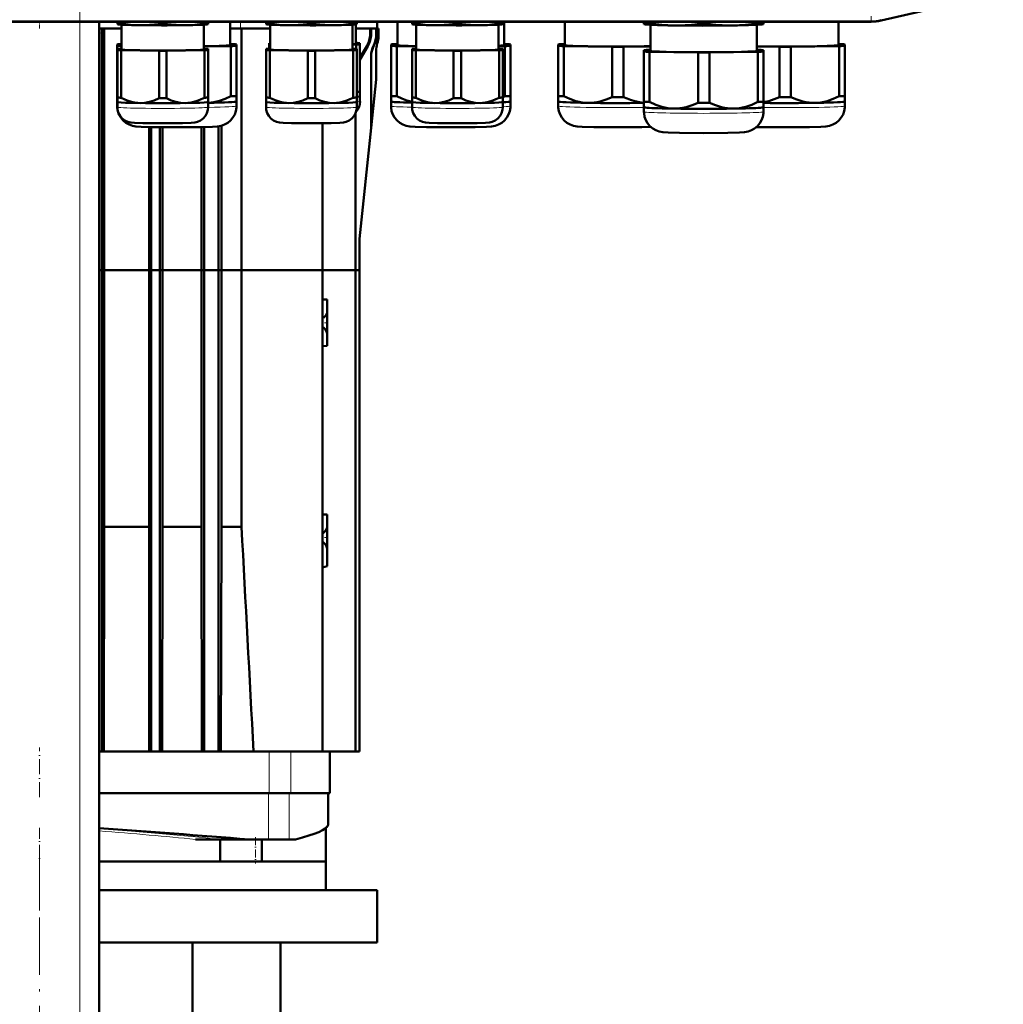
# Model space of a CAD drawing. Extents: x -1358 to 1757, y -1535 to 612.
# Tile 36 of 84: x -1015 to -809, y 102 to 308. Entities that reach past the tile are written whole.
import ezdxf

# ---------------------------------------------------------------- set-up
doc = ezdxf.new("R2010")
doc.units = 0
doc.linetypes.add('DASHDOT', pattern=[18.5, 12, -3, 0.5, -3])

msp = doc.modelspace()

# ---------------------------------------------------------------- linework, layer by layer
at = {"color": 7, "linetype": 'DASHDOT', "lineweight": 18}
for p, q in [((-1002.73, -326), (-1002.73, 364.9)), ((-1011.23, 133.18), (-1011.23, 112.78)), ((-1011.23, 119.72), (-1011.23, 56.84))]:
    msp.add_line(p, q, dxfattribs=at)
at = {"color": 7, "lineweight": 50}
for p, q in [((-835.02, 307.56), (-809.44, 313.47)), ((-837.1, 307.33), (-1185.16, 307.33)), ((-998.73, -268.42), (-998.73, 307.33)), ((-994.9, 306.98), (-994.9, 307.33)), ((-994.12, 306.94), (-994.12, 307.33)), ((-986.18, 306.82), (-986.18, 307.33)), ((-984.62, 306.82), (-984.62, 307.33)), ((-976.68, 306.94), (-976.68, 307.33)), ((-975.9, 306.98), (-975.9, 307.33)), ((-971.3, 302.42), (-971.3, 307.33)), ((-963.78, 306.98), (-963.78, 307.33)), ((-963, 306.94), (-963, 307.33)), ((-955.05, 306.82), (-955.05, 307.33)), ((-953.5, 306.82), (-953.5, 307.33)), ((-945.55, 306.94), (-945.55, 307.33)), ((-944.78, 306.98), (-944.78, 307.33)), ((-940.51, 307.33), (-940.48, 305.9)), ((-936.26, 307.33), (-936.26, 302.42)), ((-933.22, 306.98), (-933.22, 307.33)), ((-932.45, 306.94), (-932.45, 307.33)), ((-924.5, 306.82), (-924.5, 307.33)), ((-922.95, 306.82), (-922.95, 307.33)), ((-915, 306.94), (-915, 307.33)), ((-914.22, 306.98), (-914.22, 307.33)), ((-913.96, 302.42), (-913.96, 307.33)), ((-901.26, 307.33), (-901.26, 302.42)), ((-884.66, 307.01), (-884.66, 307.33)), ((-883.47, 306.96), (-883.47, 307.33)), ((-873.34, 306.8), (-873.34, 307.33)), ((-870.97, 306.8), (-870.97, 307.33)), ((-860.84, 306.96), (-860.84, 307.33)), ((-859.66, 307.01), (-859.66, 307.33)), ((-843.96, 302.42), (-843.96, 307.33)), ((-998.73, 305.88), (-994, 305.88)), ((-998.13, 305.88), (-998.16, 304.95)), ((-997.66, 255.28), (-997.66, 305.88)), ((-994.9, 306.98), (-994.9, 306.8)), ((-994.85, 306.79), (-994.9, 306.8)), ((-994, 301.52), (-994, 306.71)), ((-976.8, 306.71), (-976.8, 301.52)), ((-975.94, 306.79), (-975.9, 306.8)), ((-975.9, 306.8), (-975.9, 306.98)), ((-971.3, 305.88), (-969.1, 305.88)), ((-969.1, 305.88), (-962.88, 305.88)), ((-968.91, 255.28), (-968.91, 305.88)), ((-963.78, 306.98), (-963.78, 306.8)), ((-963.73, 306.79), (-963.78, 306.8)), ((-962.88, 301.52), (-962.88, 306.71)), ((-945.68, 306.71), (-945.68, 301.52)), ((-945.01, 306.76), (-945.01, 302.72)), ((-945.01, 305.88), (-942.24, 305.88)), ((-944.82, 306.79), (-944.78, 306.8)), ((-944.78, 306.8), (-944.78, 306.98)), ((-942.24, 305.88), (-941.99, 305.88)), ((-942.02, 305.88), (-942.24, 305.88)), ((-942.24, 305.88), (-942.24, 305.88)), ((-942.02, 305.88), (-941.77, 305.88)), ((-941.77, 305.88), (-941.99, 305.88)), ((-941.99, 304.72), (-941.99, 305.88)), ((-941.77, 304.72), (-941.77, 305.88)), ((-941.77, 305.88), (-940.95, 305.88)), ((-940.95, 305.9), (-940.7, 305.89)), ((-940.95, 305.9), (-940.95, 305.88)), ((-940.83, 305.9), (-940.95, 305.9)), ((-940.83, 305.9), (-940.58, 305.89)), ((-940.7, 305.89), (-940.58, 305.89)), ((-940.7, 304.69), (-940.7, 305.89)), ((-940.58, 304.71), (-940.58, 305.89)), ((-940.58, 305.88), (-940.48, 305.88)), ((-940.48, 305.9), (-940.23, 305.9)), ((-940.48, 305.9), (-940.48, 305.88)), ((-940.48, 305.9), (-940.48, 305.9)), ((-940.48, 305.9), (-940.23, 305.9)), ((-940.23, 304.29), (-940.23, 305.9)), ((-940.23, 305.9), (-940.23, 305.9)), ((-940.23, 304.29), (-940.23, 305.9)), ((-933.22, 306.98), (-933.22, 306.8)), ((-933.18, 306.79), (-933.22, 306.8)), ((-932.32, 301.52), (-932.32, 306.71)), ((-915.12, 306.71), (-915.12, 301.52)), ((-914.27, 306.79), (-914.22, 306.8)), ((-914.22, 306.8), (-914.22, 306.98)), ((-884.66, 307.01), (-884.66, 306.8)), ((-884.6, 306.78), (-884.66, 306.8)), ((-883.31, 306.67), (-883.31, 301.22)), ((-861.01, 301.22), (-861.01, 306.67)), ((-859.72, 306.78), (-859.66, 306.8)), ((-859.66, 306.8), (-859.66, 307.01)), ((-998.16, 255.28), (-998.16, 304.95)), ((-994.95, 302.57), (-994.95, 302.26)), ((-994.95, 302.26), (-994.95, 291.76)), ((-994.9, 301.64), (-994.9, 301.4)), ((-994.9, 301.4), (-994.9, 291.44)), ((-994, 301.67), (-994.12, 301.67)), ((-994.12, 301.36), (-986.18, 301.24)), ((-994.12, 301.36), (-994.12, 291.4)), ((-986.18, 301.24), (-986.18, 291.28)), ((-984.62, 301.24), (-976.68, 301.36)), ((-984.62, 301.24), (-984.62, 291.28)), ((-976.8, 302.12), (-971.14, 302.21)), ((-976.68, 301.67), (-976.8, 301.67)), ((-976.68, 301.36), (-976.68, 291.4)), ((-975.9, 301.4), (-975.9, 301.64)), ((-975.9, 301.4), (-975.9, 291.44)), ((-971.14, 302.62), (-971.3, 302.63)), ((-971.14, 302.21), (-971.14, 291.71)), ((-969.95, 302.26), (-969.95, 302.57)), ((-969.95, 302.26), (-969.95, 291.76)), ((-963.78, 301.64), (-963.78, 301.4)), ((-963.78, 301.4), (-963.78, 291.44)), ((-963.11, 302.84), (-963.11, 302.6)), ((-963.11, 302.6), (-963.11, 301.67)), ((-962.88, 301.67), (-963, 301.67)), ((-963, 301.36), (-955.05, 301.24)), ((-963, 301.36), (-963, 291.4)), ((-955.05, 301.24), (-955.05, 291.28)), ((-953.5, 301.24), (-945.55, 301.36)), ((-953.5, 301.24), (-953.5, 291.28)), ((-945.68, 302.55), (-944.88, 302.56)), ((-945.55, 301.67), (-945.68, 301.67)), ((-945.55, 301.36), (-945.55, 291.4)), ((-944.88, 302.87), (-945.01, 302.87)), ((-944.88, 302.56), (-944.88, 301.64)), ((-944.78, 301.4), (-944.78, 301.64)), ((-944.78, 301.4), (-944.78, 291.44)), ((-944.11, 302.6), (-944.11, 302.84)), ((-944.11, 302.6), (-944.11, 292.64)), ((-944.11, 299.76), (-942.67, 302.22)), ((-944.11, 299.35), (-942.45, 302.22)), ((-940.73, 301.17), (-940.73, 295.33)), ((-940.48, 302.73), (-940.48, 302.73)), ((-937.61, 302.57), (-937.61, 302.26)), ((-937.61, 302.26), (-937.61, 291.76)), ((-936.26, 302.63), (-936.42, 302.62)), ((-936.42, 302.21), (-932.32, 302.15)), ((-936.42, 302.21), (-936.42, 291.71)), ((-933.22, 301.64), (-933.22, 301.4)), ((-933.22, 301.4), (-933.22, 291.44)), ((-932.32, 301.67), (-932.45, 301.67)), ((-932.45, 301.36), (-924.5, 301.24)), ((-932.45, 301.36), (-932.45, 291.4)), ((-924.5, 301.24), (-924.5, 291.28)), ((-922.95, 301.24), (-915, 301.36)), ((-922.95, 301.24), (-922.95, 291.28)), ((-915.12, 302.19), (-913.79, 302.21)), ((-915, 301.67), (-915.12, 301.67)), ((-915, 301.36), (-915, 291.4)), ((-914.22, 301.4), (-914.22, 301.64)), ((-914.22, 301.4), (-914.22, 291.44)), ((-913.79, 302.62), (-913.96, 302.63)), ((-913.79, 302.21), (-913.79, 291.71)), ((-912.61, 302.26), (-912.61, 302.57)), ((-912.61, 302.26), (-912.61, 291.76)), ((-902.61, 302.57), (-902.61, 302.26)), ((-902.61, 302.26), (-902.61, 291.76)), ((-901.26, 302.63), (-901.42, 302.62)), ((-901.42, 302.21), (-891.29, 302.06)), ((-901.42, 302.21), (-901.42, 291.71)), ((-891.29, 302.06), (-891.29, 291.55)), ((-888.92, 302.06), (-883.31, 302.14)), ((-888.92, 302.06), (-888.92, 291.55)), ((-884.66, 301.37), (-884.66, 301.06)), ((-884.66, 301.06), (-884.66, 290.56)), ((-883.31, 301.43), (-883.47, 301.42)), ((-861.01, 302.13), (-856.29, 302.06)), ((-860.84, 301.42), (-861.01, 301.43)), ((-859.66, 301.06), (-859.66, 301.37)), ((-859.66, 301.06), (-859.66, 290.56)), ((-856.29, 302.06), (-856.29, 291.55)), ((-853.92, 302.06), (-843.79, 302.21)), ((-853.92, 302.06), (-853.92, 291.55)), ((-843.79, 302.62), (-843.96, 302.63)), ((-843.79, 302.21), (-843.79, 291.71)), ((-842.61, 302.26), (-842.61, 302.57)), ((-842.61, 302.26), (-842.61, 291.76)), ((-941.78, 285.2), (-941.78, 300.14)), ((-883.47, 301.01), (-873.34, 300.86)), ((-883.47, 301.01), (-883.47, 290.51)), ((-873.34, 300.86), (-873.34, 290.35)), ((-870.97, 300.86), (-860.84, 301.01)), ((-870.97, 300.86), (-870.97, 290.35)), ((-860.84, 301.01), (-860.84, 290.51)), ((-941.79, 285.09), (-940.73, 295.23)), ((-994.95, 291.76), (-994.95, 290.61)), ((-994.9, 291.44), (-994.9, 290.51)), ((-975.9, 290.51), (-975.9, 291.44)), ((-969.95, 290.61), (-969.95, 291.76)), ((-963.78, 291.44), (-963.78, 290.51)), ((-944.78, 290.51), (-944.78, 291.44)), ((-944.11, 291.71), (-944.11, 292.64)), ((-944.11, 291.71), (-944.11, 290.62)), ((-944.11, 291.7), (-944.11, 291.71)), ((-937.61, 291.76), (-937.61, 290.61)), ((-933.22, 291.44), (-933.22, 290.51)), ((-914.22, 290.51), (-914.22, 291.44)), ((-912.61, 290.61), (-912.61, 291.76)), ((-902.61, 291.76), (-902.61, 290.61)), ((-842.61, 290.61), (-842.61, 291.76)), ((-994.95, 290.61), (-994.95, 289.66)), ((-994.95, 290.6), (-994.95, 290.61)), ((-994.9, 289.42), (-994.9, 290.51)), ((-994.9, 290.5), (-994.9, 290.51)), ((-975.9, 290.51), (-975.9, 289.42)), ((-975.9, 290.5), (-975.9, 290.51)), ((-969.96, 290.6), (-969.95, 290.61)), ((-969.95, 289.66), (-969.95, 290.61)), ((-963.78, 289.42), (-963.78, 290.51)), ((-963.77, 290.5), (-963.78, 290.51)), ((-944.78, 290.51), (-944.78, 289.42)), ((-944.78, 290.5), (-944.78, 290.51)), ((-937.61, 290.61), (-937.61, 289.66)), ((-937.6, 290.6), (-937.61, 290.61)), ((-933.22, 289.42), (-933.22, 290.51)), ((-933.22, 290.5), (-933.22, 290.51)), ((-914.23, 290.5), (-914.22, 290.51)), ((-914.22, 290.51), (-914.22, 289.42)), ((-912.61, 289.66), (-912.61, 290.61)), ((-912.61, 290.6), (-912.61, 290.61)), ((-902.61, 290.61), (-902.61, 289.66)), ((-902.6, 290.6), (-902.61, 290.61)), ((-884.66, 290.56), (-884.66, 289.41)), ((-884.66, 289.41), (-884.66, 288.46)), ((-884.65, 289.4), (-884.66, 289.41)), ((-859.66, 289.41), (-859.66, 290.56)), ((-859.66, 288.46), (-859.66, 289.41)), ((-859.66, 289.4), (-859.66, 289.41)), ((-842.61, 289.66), (-842.61, 290.61)), ((-842.61, 290.6), (-842.61, 290.61)), ((-945.06, 255.28), (-945.06, 288.1)), ((-988.27, 255.28), (-988.27, 285.27)), ((-987.79, 255.28), (-987.79, 285.26)), ((-985.99, 255.28), (-985.99, 285.23)), ((-985.45, 255.28), (-985.45, 285.22)), ((-977.27, 255.28), (-977.27, 285.25)), ((-976.73, 285.26), (-976.73, 255.28)), ((-973.73, 285.43), (-973.73, 255.28)), ((-973.12, 255.28), (-973.12, 285.55)), ((-951.98, 286.07), (-951.98, 255.28)), ((-944.22, 261.83), (-941.79, 285.09)), ((-944.23, 261.72), (-944.23, 255.28)), ((-998.73, 255.28), (-998.16, 255.28)), ((-998.73, 255.28), (-998.16, 255.28)), ((-998.16, 255.28), (-997.66, 255.28)), ((-998.16, 154.48), (-998.16, 255.28)), ((-998.16, 255.28), (-997.66, 255.28)), ((-988.27, 255.28), (-997.66, 255.28)), ((-997.66, 201.52), (-997.66, 255.28)), ((-988.27, 255.28), (-997.66, 255.28)), ((-988.27, 255.28), (-987.79, 255.28)), ((-988.27, 201.52), (-988.27, 255.28)), ((-988.27, 255.28), (-987.79, 255.28)), ((-987.79, 255.28), (-985.99, 255.28)), ((-987.79, 154.48), (-987.79, 255.28)), ((-987.79, 255.28), (-985.99, 255.28)), ((-985.99, 255.28), (-985.45, 255.28)), ((-985.99, 154.48), (-985.99, 255.28)), ((-985.99, 255.28), (-985.45, 255.28)), ((-977.27, 255.28), (-985.45, 255.28)), ((-985.45, 201.52), (-985.45, 255.28)), ((-977.27, 255.28), (-985.45, 255.28)), ((-977.27, 255.28), (-976.73, 255.28)), ((-977.27, 201.52), (-977.27, 255.28)), ((-977.27, 255.28), (-976.73, 255.28)), ((-973.73, 255.28), (-976.73, 255.28)), ((-976.73, 255.28), (-976.73, 154.48)), ((-973.73, 255.28), (-976.73, 255.28)), ((-973.73, 255.28), (-973.12, 255.28)), ((-973.73, 255.28), (-973.73, 154.48)), ((-973.73, 255.28), (-973.12, 255.28)), ((-968.91, 255.28), (-973.12, 255.28)), ((-973.12, 201.52), (-973.12, 255.28)), ((-968.91, 255.28), (-973.12, 255.28)), ((-968.91, 255.28), (-951.98, 255.28)), ((-968.91, 201.52), (-968.91, 255.28)), ((-968.91, 255.28), (-951.98, 255.28)), ((-951.98, 255.28), (-945.06, 255.28)), ((-951.98, 255.28), (-951.98, 154.48)), ((-951.98, 255.28), (-945.06, 255.28)), ((-945.06, 255.28), (-944.23, 255.28)), ((-945.06, 154.48), (-945.06, 255.28)), ((-945.06, 255.28), (-944.23, 255.28)), ((-944.23, 255.28), (-944.23, 154.48)), ((-950.98, 249.13), (-951.98, 249.15)), ((-950.98, 249.13), (-950.98, 246.58)), ((-950.98, 246.58), (-950.98, 244.28)), ((-950.98, 244.28), (-950.98, 241.73)), ((-950.98, 241.98), (-950.98, 239.43)), ((-950.98, 239.43), (-951.98, 239.4)), ((-951.98, 204.15), (-950.98, 204.13)), ((-950.98, 204.13), (-950.98, 201.58)), ((-997.73, 154.48), (-997.66, 201.52)), ((-997.66, 201.52), (-988.27, 201.52)), ((-988.21, 154.48), (-988.27, 201.52)), ((-985.52, 154.48), (-985.45, 201.52)), ((-985.45, 201.52), (-977.27, 201.52)), ((-977.2, 154.48), (-977.27, 201.52)), ((-973.21, 154.48), (-973.12, 201.52)), ((-973.12, 201.52), (-968.91, 201.52)), ((-950.98, 201.58), (-950.98, 199.28)), ((-950.98, 199.28), (-950.98, 196.73)), ((-950.98, 196.98), (-950.98, 193.28)), ((-951.98, 193.01), (-950.98, 193.28)), ((-998.73, 154.48), (-998.16, 154.48)), ((-998.16, 154.48), (-997.83, 154.48)), ((-988.04, 154.48), (-997.83, 154.48)), ((-987.79, 154.48), (-988.04, 154.48)), ((-985.99, 154.48), (-987.79, 154.48)), ((-985.99, 154.48), (-985.72, 154.48)), ((-976.89, 154.48), (-985.72, 154.48)), ((-976.73, 154.48), (-976.89, 154.48)), ((-976.73, 154.48), (-973.73, 154.48)), ((-973.73, 154.48), (-973.59, 154.48)), ((-963.09, 154.48), (-973.59, 154.48)), ((-958.61, 154.48), (-963.09, 154.48)), ((-955.39, 154.48), (-958.61, 154.48)), ((-955.39, 154.48), (-951.98, 154.48)), ((-952.67, 154.48), (-954.75, 154.48)), ((-951.03, 154.48), (-951.98, 154.48)), ((-945.06, 154.48), (-951.98, 154.48)), ((-950.41, 145.78), (-950.41, 154.48)), ((-944.23, 154.48), (-945.06, 154.48)), ((-963.09, 145.78), (-998.73, 145.78)), ((-982.94, 145.78), (-998.73, 145.78)), ((-958.61, 145.78), (-963.09, 145.78)), ((-950.41, 145.78), (-958.61, 145.78)), ((-950.78, 145.78), (-950.78, 139.12)), ((-951.23, 138.48), (-951.23, 131.48)), ((-950.8, 139.07), (-950.81, 139.02)), ((-950.81, 139.02), (-950.8, 139.07)), ((-975.4, 136.08), (-978.54, 136.08)), ((-974.13, 136.08), (-975.4, 136.08)), ((-973.75, 136.08), (-974.13, 136.08)), ((-973.57, 136.08), (-973.75, 136.08)), ((-967.3, 136.08), (-973.57, 136.08)), ((-973.36, 136.08), (-973.36, 131.48)), ((-967.3, 136.08), (-963.24, 136.08)), ((-964.68, 136.08), (-964.68, 131.48)), ((-963.24, 136.08), (-958.95, 136.08)), ((-958.95, 136.08), (-957.6, 136.08)), ((-998.73, 131.48), (-951.23, 131.48)), ((-973.36, 131.48), (-998.73, 131.48)), ((-965.98, 131.48), (-973.46, 131.48)), ((-951.23, 131.48), (-964.68, 131.48)), ((-951.23, 125.48), (-951.23, 131.48)), ((-998.73, 125.48), (-940.48, 125.48)), ((-940.48, 114.48), (-940.48, 125.48)), ((-998.73, 114.48), (-940.48, 114.48)), ((-979.16, 62.08), (-979.16, 114.48)), ((-960.73, 55.53), (-960.73, 114.48))]:
    msp.add_line(p, q, dxfattribs=at)
at = {"color": 7, "lineweight": 18}
for p, q in [((-1185.16, 307.51), (-837.1, 307.51)), ((-1002.73, -268.42), (-1002.73, 307.33)), ((-969.11, 307.33), (-969.1, 305.88)), ((-837.1, 307.51), (-837.1, 308.51)), ((-837.1, 307.51), (-837.1, 307.33)), ((-835.06, 307.74), (-835.01, 307.56)), ((-998.16, 304.95), (-998.73, 304.99)), ((-941.99, 304.72), (-941.77, 304.72)), ((-940.23, 304.29), (-940.23, 304.29)), ((-942.67, 302.22), (-942.45, 302.22)), ((-941.24, 302.43), (-941.18, 302.34)), ((-963.09, 145.78), (-963.09, 154.48)), ((-958.61, 145.78), (-958.61, 154.48)), ((-963.24, 145.78), (-963.24, 136.08)), ((-958.95, 145.78), (-958.95, 136.08)), ((-978.56, 136.08), (-978.54, 136.08)), ((-960.91, 136.08), (-960.9, 136.08))]:
    msp.add_line(p, q, dxfattribs=at)
at = {"color": 7, "linetype": 'DASHDOT', "lineweight": 18, "ltscale": 0.043544}
msp.add_line((-1011.23, 307.47), (-1011.23, 305.73), dxfattribs=at)
at = {"color": 7, "linetype": 'DASHDOT', "lineweight": 18, "ltscale": 0.118218}
for p, q in [((-951.98, 249.55), (-951.98, 244.82)), ((-951.98, 243.74), (-951.98, 239.01)), ((-951.98, 204.55), (-951.98, 199.82))]:
    msp.add_line(p, q, dxfattribs=at)
at = {"color": 7, "linetype": 'DASHDOT', "lineweight": 18, "ltscale": 0.030028}
for p, q in [((-952.08, 244.28), (-950.88, 244.28)), ((-952.08, 199.28), (-950.88, 199.28))]:
    msp.add_line(p, q, dxfattribs=at)
at = {"color": 7, "linetype": 'DASHDOT', "lineweight": 18, "ltscale": 0.159987}
msp.add_line((-951.98, 198.87), (-951.98, 192.48), dxfattribs=at)
at = {"color": 7, "linetype": 'DASHDOT', "lineweight": 18, "ltscale": 0.261}
msp.add_line((-1011.23, 144.91), (-1011.23, 155.35), dxfattribs=at)
at = {"color": 7, "linetype": 'DASHDOT', "lineweight": 18, "ltscale": 0.191369}
msp.add_line((-1011.23, 138.49), (-1011.23, 130.84), dxfattribs=at)
at = {"color": 7, "linetype": 'DASHDOT', "lineweight": 18, "ltscale": 0.138015}
msp.add_line((-965.97, 136.54), (-965.97, 131.02), dxfattribs=at)
at = {"color": 7, "lineweight": 50}
for points in [[(-990.15, 306.6), (-992.12, 306.7), (-994.12, 306.94)], [(-986.18, 306.82), (-988.18, 306.64), (-990.15, 306.6)], [(-980.65, 306.6), (-982.62, 306.64), (-984.62, 306.82)], [(-976.68, 306.94), (-978.68, 306.7), (-980.65, 306.6)], [(-959.03, 306.6), (-961, 306.7), (-963, 306.94)], [(-955.05, 306.82), (-957.06, 306.64), (-959.03, 306.6)], [(-949.53, 306.6), (-951.5, 306.64), (-953.5, 306.82)], [(-945.55, 306.94), (-947.56, 306.7), (-949.53, 306.6)], [(-928.47, 306.6), (-930.44, 306.7), (-932.45, 306.94)], [(-924.5, 306.82), (-926.5, 306.64), (-928.47, 306.6)], [(-918.97, 306.6), (-920.94, 306.64), (-922.95, 306.82)], [(-915, 306.94), (-917, 306.7), (-918.97, 306.6)], [(-878.41, 306.53), (-879.66, 306.57), (-880.92, 306.66), (-882.19, 306.79), (-883.47, 306.96)], [(-873.34, 306.8), (-874.71, 306.67), (-876.05, 306.58), (-877.23, 306.53), (-878.41, 306.53)], [(-865.91, 306.53), (-867.09, 306.53), (-868.26, 306.58), (-869.61, 306.67), (-870.97, 306.8)], [(-860.84, 306.96), (-862.13, 306.79), (-863.39, 306.66), (-864.65, 306.57), (-865.91, 306.53)], [(-990.15, 290.29), (-991.04, 290.36), (-991.93, 290.54), (-992.81, 290.82), (-993.46, 291.09), (-994.12, 291.4)], [(-986.18, 291.28), (-987.16, 290.85), (-988.15, 290.54), (-989.15, 290.35), (-990.15, 290.29)], [(-980.65, 290.29), (-981.65, 290.35), (-982.65, 290.54), (-983.63, 290.85), (-984.62, 291.28)], [(-976.68, 291.4), (-977.33, 291.09), (-977.99, 290.82), (-978.87, 290.54), (-979.76, 290.36), (-980.65, 290.29)], [(-971.14, 291.71), (-972.32, 291.17), (-973.51, 290.75), (-974.7, 290.47), (-975.9, 290.34)], [(-959.03, 290.29), (-959.92, 290.36), (-960.8, 290.54), (-961.68, 290.82), (-962.34, 291.09), (-963, 291.4)], [(-955.05, 291.28), (-956.04, 290.85), (-957.03, 290.54), (-958.02, 290.35), (-959.03, 290.29)], [(-949.53, 290.29), (-950.53, 290.35), (-951.53, 290.54), (-952.51, 290.85), (-953.5, 291.28)], [(-945.55, 291.4), (-946.21, 291.09), (-946.87, 290.82), (-947.75, 290.54), (-948.64, 290.36), (-949.53, 290.29)], [(-933.22, 290.54), (-934.29, 290.82), (-935.36, 291.21), (-936.42, 291.71)], [(-928.47, 290.29), (-929.36, 290.36), (-930.25, 290.54), (-931.13, 290.82), (-931.79, 291.09), (-932.45, 291.4)], [(-924.5, 291.28), (-925.49, 290.85), (-926.47, 290.54), (-927.47, 290.35), (-928.47, 290.29)], [(-918.97, 290.29), (-919.98, 290.35), (-920.97, 290.54), (-921.96, 290.85), (-922.95, 291.28)], [(-915, 291.4), (-915.66, 291.09), (-916.32, 290.82), (-917.19, 290.54), (-918.08, 290.36), (-918.97, 290.29)], [(-896.36, 290.33), (-896.98, 290.36), (-897.6, 290.43), (-898.25, 290.55), (-898.9, 290.71), (-900.16, 291.14), (-901.42, 291.71)], [(-891.29, 291.55), (-892.55, 291.02), (-893.81, 290.63), (-894.46, 290.49), (-895.11, 290.39), (-895.73, 290.34), (-896.36, 290.33)], [(-884.66, 290.35), (-885.61, 290.47), (-886.56, 290.67), (-887.51, 290.96), (-888.21, 291.24), (-888.92, 291.55)], [(-856.29, 291.55), (-857.41, 291.07), (-858.53, 290.71), (-859.66, 290.46)], [(-848.86, 290.33), (-849.48, 290.34), (-850.1, 290.39), (-850.76, 290.49), (-851.4, 290.63), (-852.66, 291.02), (-853.92, 291.55)], [(-843.79, 291.71), (-845.05, 291.14), (-846.31, 290.71), (-846.96, 290.55), (-847.62, 290.43), (-848.24, 290.36), (-848.86, 290.33)], [(-982.45, 285.21), (-987.53, 285.25), (-989.93, 285.32), (-991, 285.4), (-991.76, 285.54), (-992.46, 285.79), (-993.12, 286.17), (-993.71, 286.66), (-994.19, 287.24), (-994.57, 287.9), (-994.82, 288.61), (-994.94, 289.36), (-994.95, 289.66)], [(-985.4, 286.06), (-989.53, 286.09), (-991.32, 286.16), (-992.09, 286.23), (-992.7, 286.37), (-993.32, 286.66), (-993.88, 287.07), (-994.33, 287.59), (-994.66, 288.19), (-994.85, 288.85), (-994.9, 289.42)], [(-985.4, 286.06), (-981.27, 286.09), (-979.48, 286.16), (-978.7, 286.23), (-978.1, 286.37), (-977.48, 286.66), (-976.92, 287.07), (-976.47, 287.59), (-976.14, 288.19), (-975.95, 288.85), (-975.9, 289.42)], [(-982.45, 285.21), (-977.38, 285.25), (-974.98, 285.32), (-973.91, 285.4), (-973.14, 285.54), (-972.45, 285.79), (-971.78, 286.17), (-971.2, 286.66), (-970.71, 287.24), (-970.34, 287.9), (-970.09, 288.61), (-969.96, 289.36), (-969.95, 289.66)], [(-954.28, 286.06), (-958.41, 286.1), (-960.2, 286.16), (-960.97, 286.23), (-961.58, 286.37), (-962.2, 286.66), (-962.76, 287.07), (-963.21, 287.59), (-963.53, 288.19), (-963.73, 288.85), (-963.78, 289.42)], [(-954.28, 286.06), (-950.15, 286.1), (-948.36, 286.16), (-947.58, 286.23), (-946.98, 286.37), (-946.35, 286.66), (-945.8, 287.07), (-945.35, 287.59), (-945.02, 288.19), (-944.83, 288.85), (-944.78, 289.42)], [(-925.11, 285.21), (-930.18, 285.25), (-932.58, 285.32), (-933.66, 285.4), (-934.42, 285.54), (-935.11, 285.79), (-935.78, 286.17), (-936.36, 286.66), (-936.85, 287.24), (-937.22, 287.9), (-937.48, 288.61), (-937.6, 289.36), (-937.61, 289.66)], [(-923.72, 286.06), (-927.85, 286.09), (-929.64, 286.16), (-930.42, 286.23), (-931.02, 286.37), (-931.65, 286.66), (-932.2, 287.07), (-932.65, 287.59), (-932.98, 288.19), (-933.17, 288.85), (-933.22, 289.42)], [(-925.11, 285.21), (-920.03, 285.25), (-917.63, 285.32), (-916.56, 285.4), (-915.8, 285.54), (-915.1, 285.79), (-914.44, 286.17), (-913.85, 286.66), (-913.37, 287.24), (-912.99, 287.9), (-912.74, 288.61), (-912.62, 289.36), (-912.61, 289.66)], [(-923.72, 286.06), (-919.59, 286.09), (-917.8, 286.16), (-917.03, 286.23), (-916.42, 286.37), (-915.8, 286.66), (-915.24, 287.07), (-914.79, 287.59), (-914.47, 288.19), (-914.27, 288.85), (-914.22, 289.42)], [(-890.11, 285.21), (-895.18, 285.25), (-897.58, 285.32), (-898.66, 285.4), (-899.42, 285.54), (-900.11, 285.79), (-900.78, 286.17), (-901.36, 286.66), (-901.85, 287.24), (-902.22, 287.9), (-902.48, 288.61), (-902.6, 289.36), (-902.61, 289.66)], [(-878.41, 289.13), (-879.03, 289.16), (-879.65, 289.23), (-880.3, 289.35), (-880.95, 289.51), (-882.21, 289.94), (-883.47, 290.51)], [(-873.34, 290.35), (-874.6, 289.82), (-875.86, 289.43), (-876.51, 289.29), (-877.16, 289.19), (-877.78, 289.14), (-878.41, 289.13)], [(-865.91, 289.13), (-866.53, 289.14), (-867.15, 289.19), (-867.8, 289.29), (-868.45, 289.43), (-869.71, 289.82), (-870.97, 290.35)], [(-860.84, 290.51), (-862.1, 289.94), (-863.36, 289.51), (-864.01, 289.35), (-864.66, 289.23), (-865.28, 289.16), (-865.91, 289.13)], [(-855.11, 285.21), (-850.03, 285.25), (-847.63, 285.32), (-846.56, 285.4), (-845.8, 285.54), (-845.1, 285.79), (-844.44, 286.17), (-843.85, 286.66), (-843.37, 287.24), (-842.99, 287.9), (-842.74, 288.61), (-842.62, 289.36), (-842.61, 289.66)], [(-872.16, 284.01), (-877.23, 284.05), (-879.63, 284.12), (-880.7, 284.2), (-881.47, 284.34), (-882.16, 284.59), (-882.83, 284.97), (-883.41, 285.46), (-883.9, 286.04), (-884.27, 286.7), (-884.52, 287.41), (-884.65, 288.16), (-884.66, 288.46)], [(-872.16, 284.01), (-867.08, 284.05), (-864.68, 284.12), (-863.61, 284.2), (-862.85, 284.34), (-862.15, 284.59), (-861.49, 284.97), (-860.9, 285.46), (-860.42, 286.04), (-860.04, 286.7), (-859.79, 287.41), (-859.67, 288.16), (-859.66, 288.46)], [(-890.11, 285.21), (-885.11, 285.25), (-883.24, 285.3)], [(-855.11, 285.21), (-860.1, 285.25), (-861.1, 285.27)], [(-951.67, 245.35), (-951.52, 245.49), (-951.27, 245.82)], [(-951.27, 245.82), (-951.12, 246.1), (-951.01, 246.37), (-950.98, 246.58)], [(-951.98, 245.21), (-951.78, 245.27), (-951.67, 245.35)], [(-951.67, 243.2), (-951.84, 243.31), (-951.98, 243.34)], [(-951.27, 242.74), (-951.52, 243.06), (-951.67, 243.2)], [(-950.98, 241.98), (-951.02, 242.22), (-951.09, 242.41), (-951.27, 242.74)], [(-951.98, 200.21), (-951.78, 200.27), (-951.67, 200.35)], [(-951.67, 200.35), (-951.52, 200.49), (-951.27, 200.82)], [(-951.27, 200.82), (-951.12, 201.1), (-951.01, 201.37), (-950.98, 201.58)], [(-951.67, 198.2), (-951.84, 198.31), (-951.98, 198.34)], [(-951.27, 197.74), (-951.52, 198.06), (-951.67, 198.2)], [(-950.98, 196.98), (-951.02, 197.22), (-951.09, 197.41), (-951.27, 197.74)]]:
    msp.add_lwpolyline(points, dxfattribs=at)
at = {"color": 7, "lineweight": 18}
for centre, radius, start, end in [((-837.1, 316.58), 9.06, 270.0004, 282.9992), ((-940.45, 303.68), 1.03, 97.1128, 103.6625)]:
    msp.add_arc(centre, radius, start, end, dxfattribs=at)
at = {"color": 7, "lineweight": 50}
for centre, radius, start, end in [((-837.1, 316.58), 9.25, 270.0004, 282.9992), ((-837.1, 316.58), 9.25, 270.0004, 282.9993), ((-946.93, 304.72), 4.94, 329.5902, 359.9738), ((-946.76, 304.72), 4.98, 329.8885, 359.9929), ((-945.69, 304.69), 4.99, 333.0846, 359.9869), ((-945.23, 304.29), 5, 341.8442, 359.9996), ((-945.23, 304.29), 5, 341.8051, 360), ((-936.73, 300.14), 5.06, 153.1269, 180.022), ((-936.72, 299.94), 5.07, 151.7083, 179.9923), ((-941.73, 295.33), 1, 354.0355, 360), ((-921.44, 306.87), 16.98, 295.1665, 296.77), ((-947.31, 290.62), 3.21, 318.4645, 359.9956), ((-942.78, 285.2), 1, 354.0355, 360), ((-32478.42, -1508.2), 31555.86, 3.020319, 3.10586), ((-1147.35, -2077.71), 2221.09, 85.35018, 86.16322), ((-942.8, 136.38), 8.44, 161.0396, 161.375)]:
    msp.add_arc(centre, radius, start, end, dxfattribs=at)
for centre, major_axis, ratio, start_param, end_param in [((-985.4, 307.1), (-10.55, 0), 0.026177, 0.449938, 0.597259), ((-985.4, 306.81), (9.5, 0), 0.026177, 3.239479, 4.18879), ((-985.4, 306.81), (9.5, 0), 0.026177, 4.18879, 6.185299), ((-985.4, 307.1), (-10.55, 0), 0.026177, 1.497136, 1.644457), ((-985.4, 307.1), (-10.55, 0), 0.026177, 2.544333, 2.691654), ((-954.28, 307.1), (-10.55, 0), 0.026177, 0.449938, 0.597259), ((-954.28, 306.81), (9.5, 0), 0.026177, 3.239479, 4.18879), ((-954.28, 306.81), (9.5, 0), 0.026177, 4.18879, 6.185299), ((-954.28, 307.1), (-10.55, 0), 0.026177, 1.497136, 1.644457), ((-954.28, 307.1), (-10.55, 0), 0.026177, 2.544333, 2.691654), ((-923.72, 307.1), (-10.55, 0), 0.026177, 0.449938, 0.597259), ((-923.72, 306.81), (9.5, 0), 0.026177, 3.239479, 4.18879), ((-923.72, 306.81), (9.5, 0), 0.026177, 4.18879, 6.185299), ((-923.72, 307.1), (-10.55, 0), 0.026177, 1.497136, 1.644457), ((-923.72, 307.1), (-10.55, 0), 0.026177, 2.544333, 2.691654), ((-872.16, 307.16), (-13.8, 0), 0.026177, 0.437539, 0.609658), ((-872.16, 306.82), (12.5, 0), 0.026177, 3.239482, 4.18879), ((-872.16, 306.82), (12.5, 0), 0.026177, 4.18879, 6.185296), ((-872.16, 307.16), (-13.8, 0), 0.026177, 1.484737, 1.656856), ((-872.16, 307.16), (-13.8, 0), 0.026177, 2.531934, 2.704054), ((-945.58, 304.71), (0, 5), 0.999391, 4.218351, 4.712366), ((-982.45, 302.42), (13.8, 0), 0.026177, 2.561928, 2.704054), ((-982.45, 302.42), (13.8, 0), 0.026177, 3.579132, 3.721257), ((-985.4, 301.52), (10.55, 0), 0.026177, 2.544333, 2.691654), ((-985.4, 301.52), (10.55, 0), 0.026177, 3.591531, 3.738852), ((-985.4, 301.52), (8.6, 0), 0.026177, 3.141593, 6.283185), ((-985.4, 301.52), (10.55, 0), 0.026177, 4.638729, 4.786049), ((-982.45, 302.42), (11.15, 0), 0.026177, 5.244215, 6.283185), ((-985.4, 301.52), (10.55, 0), 0.026177, 0.449938, 0.597259), ((-985.4, 301.52), (10.55, 0), 0.026177, 5.685926, 5.833247), ((-982.45, 302.42), (13.8, 0), 0.026177, 0.437539, 0.609658), ((-982.45, 302.42), (13.8, 0), 0.026177, 5.673527, 5.845646), ((-954.28, 301.52), (10.55, 0), 0.026177, 2.544333, 2.691654), ((-954.28, 301.52), (10.55, 0), 0.026177, 3.591531, 3.738852), ((-953.61, 302.72), (10.55, 0), 0.026177, 2.64382, 2.691654), ((-953.61, 302.72), (10.55, 0), 0.026177, 3.591531, 3.639365), ((-954.28, 301.52), (8.6, 0), 0.026177, 3.141593, 6.283185), ((-954.28, 301.52), (10.55, 0), 0.026177, 4.638729, 4.786049), ((-953.61, 302.72), (8.6, 0), 0.026177, 5.885916, 6.283185), ((-954.28, 301.52), (10.55, 0), 0.026177, 0.449938, 0.597259), ((-954.28, 301.52), (10.55, 0), 0.026177, 5.685926, 5.833247), ((-953.61, 302.72), (10.55, 0), 0.026177, 0.449938, 0.597259), ((-953.61, 302.72), (10.55, 0), 0.026177, 5.685926, 5.833247), ((-935.73, 301.17), (0, -5), 0.999391, 4.395338, 4.712393), ((-925.11, 302.42), (13.8, 0), 0.026177, 2.531934, 2.704054), ((-925.11, 302.42), (13.8, 0), 0.026177, 3.579132, 3.751251), ((-925.11, 302.42), (11.15, 0), 0.026177, 3.141593, 4.008814), ((-923.72, 301.52), (10.55, 0), 0.026177, 2.544333, 2.691654), ((-923.72, 301.52), (10.55, 0), 0.026177, 3.591531, 3.738852), ((-923.72, 301.52), (8.6, 0), 0.026177, 3.141593, 6.283185), ((-923.72, 301.52), (10.55, 0), 0.026177, 4.638729, 4.786049), ((-925.11, 302.42), (11.15, 0), 0.026177, 5.822266, 6.283185), ((-923.72, 301.52), (10.55, 0), 0.026177, 0.449938, 0.597259), ((-923.72, 301.52), (10.55, 0), 0.026177, 5.685926, 5.833247), ((-925.11, 302.42), (13.8, 0), 0.026177, 0.437539, 0.609658), ((-925.11, 302.42), (13.8, 0), 0.026177, 5.673527, 5.845646), ((-890.11, 302.42), (13.8, 0), 0.026177, 2.531934, 2.704054), ((-890.11, 302.42), (13.8, 0), 0.026177, 3.579132, 3.751251), ((-890.11, 302.42), (11.15, 0), 0.026177, 3.141593, 5.368516), ((-890.11, 302.42), (13.8, 0), 0.026177, 4.626329, 4.798449), ((-872.16, 301.22), (13.8, 0), 0.026177, 2.531934, 2.704054), ((-872.16, 301.22), (13.8, 0), 0.026177, 3.579132, 3.751251), ((-872.16, 301.22), (11.15, 0), 0.026177, 3.141593, 6.283185), ((-855.11, 302.42), (11.15, 0), 0.026177, 4.155015, 6.283185), ((-872.16, 301.22), (13.8, 0), 0.026177, 0.437539, 0.609658), ((-872.16, 301.22), (13.8, 0), 0.026177, 5.673527, 5.845646), ((-855.11, 302.42), (13.8, 0), 0.026177, 4.626329, 4.798449), ((-855.11, 302.42), (13.8, 0), 0.026177, 0.437539, 0.609658), ((-855.11, 302.42), (13.8, 0), 0.026177, 5.673527, 5.845646), ((-872.16, 301.22), (13.8, 0), 0.026177, 4.626329, 4.798449), ((-982.45, 291.91), (-13.8, 0), 0.026177, 0.437539, 0.446729), ((-985.4, 291.56), (-10.55, 0), 0.026177, 0.449938, 0.597259), ((-985.4, 291.56), (-10.55, 0), 0.026177, 1.497136, 1.644457), ((-985.4, 291.56), (-10.55, 0), 0.026177, 2.544333, 2.691654), ((-982.45, 291.91), (-13.8, 0), 0.026177, 2.531934, 2.704054), ((-954.28, 291.56), (-10.55, 0), 0.026177, 0.449938, 0.597259), ((-954.28, 291.56), (-10.55, 0), 0.026177, 1.497136, 1.644457), ((-954.28, 291.56), (-10.55, 0), 0.026177, 2.544333, 2.691654), ((-953.61, 292.76), (-10.55, 0), 0.026177, 2.562554, 2.691654), ((-953.61, 291.71), (9.5, 0), 0.026177, 5.905314, 6.256996), ((-925.11, 291.91), (-13.8, 0), 0.026177, 0.437539, 0.609658), ((-923.72, 291.56), (-10.55, 0), 0.026177, 0.449938, 0.597259), ((-923.72, 291.56), (-10.55, 0), 0.026177, 1.497136, 1.644457), ((-923.72, 291.56), (-10.55, 0), 0.026177, 2.544333, 2.691654), ((-925.11, 291.91), (-13.8, 0), 0.026177, 2.531934, 2.704054), ((-890.11, 291.91), (-13.8, 0), 0.026177, 0.437539, 0.609658), ((-890.11, 291.91), (-13.8, 0), 0.026177, 1.484737, 1.656856), ((-855.11, 291.91), (-13.8, 0), 0.026177, 1.484737, 1.656856), ((-855.11, 291.91), (-13.8, 0), 0.026177, 2.531934, 2.704054), ((-982.45, 290.61), (12.5, 0), 0.026177, 3.167782, 3.234803), ((-985.4, 290.51), (9.5, 0), 0.026177, 3.167782, 6.256996), ((-982.45, 290.61), (12.5, 0), 0.026177, 5.26433, 6.256996), ((-954.28, 290.51), (9.5, 0), 0.026177, 3.167782, 6.256996), ((-925.11, 290.61), (12.5, 0), 0.026177, 3.167782, 4.006016), ((-923.72, 290.51), (9.5, 0), 0.026177, 3.167782, 6.256996), ((-925.11, 290.61), (12.5, 0), 0.026177, 5.769462, 6.256996), ((-890.11, 290.61), (12.5, 0), 0.026177, 3.167782, 5.163725), ((-872.16, 290.71), (-13.8, 0), 0.026177, 0.437539, 0.609658), ((-872.16, 289.41), (12.5, 0), 0.026177, 3.167782, 6.256996), ((-872.16, 290.71), (-13.8, 0), 0.026177, 1.484737, 1.656856), ((-872.16, 290.71), (-13.8, 0), 0.026177, 2.531934, 2.704054), ((-855.11, 290.61), (12.5, 0), 0.026177, 4.34001, 6.256996), ((-943.23, 261.72), (0, -1), 0.999391, 4.608312, 4.712302), ((-1095.93, 130.24), (145.15, 9.01), 0.061587, 5.971656, 6.258115), ((-1095.53, 130.26), (144.75, 8.99), 0.06167, 6.200718, 6.258083)]:
    msp.add_ellipse(centre, major_axis=major_axis, ratio=ratio, start_param=start_param, end_param=end_param, dxfattribs=at)
at = {"color": 7, "lineweight": 18}
for centre, major_axis, ratio, start_param, end_param in [((-982.45, 289.66), (12.5, 0), 0.026177, 3.141593, 3.234813), ((-985.4, 289.42), (9.5, 0), 0.026177, 3.141593, 5.235988), ((-985.4, 289.42), (9.5, 0), 0.026177, 5.235988, 6.283185), ((-982.45, 289.66), (12.5, 0), 0.026177, 5.264309, 6.283185), ((-954.28, 289.42), (9.5, 0), 0.026177, 3.141593, 5.235988), ((-954.28, 289.42), (9.5, 0), 0.026177, 5.235988, 6.283185), ((-953.61, 290.62), (9.5, 0), 0.026177, 5.905319, 6.283185), ((-925.11, 289.66), (12.5, 0), 0.026177, 3.141593, 4.006019), ((-923.72, 289.42), (9.5, 0), 0.026177, 3.141593, 5.235988), ((-923.72, 289.42), (9.5, 0), 0.026177, 5.235988, 6.283185), ((-925.11, 289.66), (12.5, 0), 0.026177, 5.769447, 6.283185), ((-890.11, 289.66), (12.5, 0), 0.026177, 3.141593, 5.163724), ((-855.11, 289.66), (12.5, 0), 0.026177, 4.34001, 6.283185), ((-872.16, 288.46), (12.5, 0), 0.026177, 3.141593, 6.283185), ((-1011.13, 135.48), (60.39, -3.75), 0.061552, 0.903627, 1.367816), ((-1011.23, 134.97), (60.01, -3.76), 0.062142, 0.998989, 1.364758)]:
    msp.add_ellipse(centre, major_axis=major_axis, ratio=ratio, start_param=start_param, end_param=end_param, dxfattribs=at)

doc.saveas('drawing.dxf')
